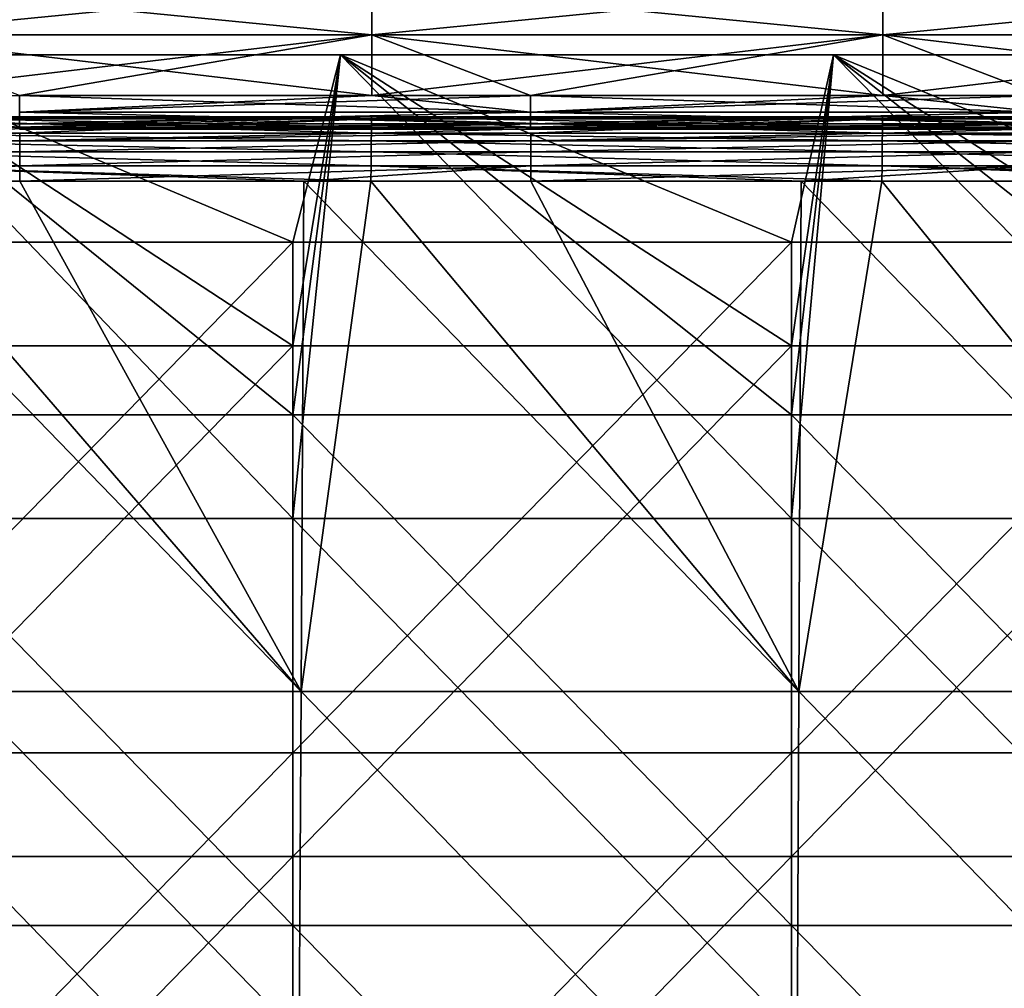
# Model space of a CAD drawing. Header units: millimetres. Extents: x -125 to 125, y -5 to 106.
# Tile 53 of 206: x -82 to -63, y 24 to 43. Entities that reach past the tile are written whole.
import ezdxf

# ---------------------------------------------------------------- set-up
doc = ezdxf.new("R2010")
doc.units = ezdxf.units.MM
doc.header["$LTSCALE"] = 65.185185
for name, color, linetype in [('107', 7, 'CONTINUOUS'), ('109', 7, 'CONTINUOUS'), ('110', 7, 'CONTINUOUS'), ('111', 7, 'CONTINUOUS'), ('112', 7, 'CONTINUOUS'), ('113', 7, 'CONTINUOUS'), ('114', 7, 'CONTINUOUS'), ('134', 7, 'CONTINUOUS'), ('135', 7, 'CONTINUOUS'), ('136', 7, 'CONTINUOUS'), ('244', 7, 'CONTINUOUS'), ('248', 7, 'CONTINUOUS'), ('250', 7, 'CONTINUOUS'), ('254', 7, 'CONTINUOUS'), ('275', 7, 'CONTINUOUS'), ('276', 7, 'CONTINUOUS')]:
    doc.layers.add(name, color=color, linetype=linetype)

msp = doc.modelspace()

# ---------------------------------------------------------------- linework, layer by layer
at = {"layer": '107', "linetype": 'CONTINUOUS'}
for points in [[(-85.259, 40.344, -49.271), (-85.257, 40.491, -49.011), (-75.41, 40.344, -49.271), (-85.259, 40.344, -49.271)], [(-85.257, 40.491, -49.011), (-75.408, 40.491, -49.011), (-75.41, 40.344, -49.271), (-85.257, 40.491, -49.011)], [(-75.41, 40.344, -49.271), (-75.408, 40.491, -49.011), (-65.56, 40.344, -49.271), (-75.41, 40.344, -49.271)], [(-75.408, 40.491, -49.011), (-65.558, 40.491, -49.011), (-65.56, 40.344, -49.271), (-75.408, 40.491, -49.011)], [(-65.56, 40.344, -49.271), (-65.558, 40.491, -49.011), (-55.71, 40.344, -49.271), (-65.56, 40.344, -49.271)], [(-65.558, 40.491, -49.011), (-55.708, 40.491, -49.011), (-55.71, 40.344, -49.271), (-65.558, 40.491, -49.011)], [(-85.261, 40.128, -49.476), (-85.259, 40.344, -49.271), (-75.412, 40.128, -49.476), (-85.261, 40.128, -49.476)], [(-75.412, 40.128, -49.476), (-85.259, 40.344, -49.271), (-75.41, 40.344, -49.271), (-75.412, 40.128, -49.476)], [(-75.412, 40.128, -49.476), (-75.41, 40.344, -49.271), (-65.562, 40.128, -49.476), (-75.412, 40.128, -49.476)], [(-65.562, 40.128, -49.476), (-75.41, 40.344, -49.271), (-65.56, 40.344, -49.271), (-65.562, 40.128, -49.476)], [(-65.562, 40.128, -49.476), (-65.56, 40.344, -49.271), (-55.712, 40.128, -49.476), (-65.562, 40.128, -49.476)], [(-55.712, 40.128, -49.476), (-65.56, 40.344, -49.271), (-55.71, 40.344, -49.271), (-55.712, 40.128, -49.476)], [(-85.263, 39.86, -49.608), (-85.261, 40.128, -49.476), (-75.414, 39.86, -49.608), (-85.263, 39.86, -49.608)], [(-75.414, 39.86, -49.608), (-85.261, 40.128, -49.476), (-75.412, 40.128, -49.476), (-75.414, 39.86, -49.608)], [(-75.414, 39.86, -49.608), (-75.412, 40.128, -49.476), (-65.564, 39.86, -49.608), (-75.414, 39.86, -49.608)], [(-65.564, 39.86, -49.608), (-75.412, 40.128, -49.476), (-65.562, 40.128, -49.476), (-65.564, 39.86, -49.608)], [(-65.564, 39.86, -49.608), (-65.562, 40.128, -49.476), (-55.714, 39.86, -49.608), (-65.564, 39.86, -49.608)], [(-55.714, 39.86, -49.608), (-65.562, 40.128, -49.476), (-55.712, 40.128, -49.476), (-55.714, 39.86, -49.608)], [(-85.265, 39.565, -49.655), (-85.263, 39.86, -49.608), (-76.711, 39.565, -49.655), (-85.265, 39.565, -49.655)], [(-75.416, 39.565, -49.655), (-85.263, 39.86, -49.608), (-75.414, 39.86, -49.608), (-75.416, 39.565, -49.655)], [(-76.711, 39.565, -49.655), (-85.263, 39.86, -49.608), (-75.416, 39.565, -49.655), (-76.711, 39.565, -49.655)], [(-75.416, 39.565, -49.655), (-75.414, 39.86, -49.608), (-67.122, 39.565, -49.655), (-75.416, 39.565, -49.655)], [(-65.566, 39.565, -49.655), (-75.414, 39.86, -49.608), (-65.564, 39.86, -49.608), (-65.566, 39.565, -49.655)], [(-67.122, 39.565, -49.655), (-75.414, 39.86, -49.608), (-65.566, 39.565, -49.655), (-67.122, 39.565, -49.655)], [(-65.566, 39.565, -49.655), (-65.564, 39.86, -49.608), (-57.533, 39.565, -49.655), (-65.566, 39.565, -49.655)], [(-55.716, 39.565, -49.655), (-65.564, 39.86, -49.608), (-55.714, 39.86, -49.608), (-55.716, 39.565, -49.655)], [(-57.533, 39.565, -49.655), (-65.564, 39.86, -49.608), (-55.716, 39.565, -49.655), (-57.533, 39.565, -49.655)]]:
    msp.add_3dface(points, dxfattribs=at)
at = {"layer": '109', "linetype": 'CONTINUOUS'}
for points in [[(-86.359, 29.726, -49.741), (-85.265, 39.565, -49.655), (-76.763, 29.726, -49.741), (-86.359, 29.726, -49.741)], [(-85.265, 39.565, -49.655), (-76.711, 39.565, -49.655), (-76.763, 29.726, -49.741), (-85.265, 39.565, -49.655)], [(-76.763, 29.726, -49.741), (-75.416, 39.565, -49.655), (-67.168, 29.726, -49.741), (-76.763, 29.726, -49.741)], [(-76.711, 39.565, -49.655), (-75.416, 39.565, -49.655), (-76.763, 29.726, -49.741), (-76.711, 39.565, -49.655)], [(-75.416, 39.565, -49.655), (-67.122, 39.565, -49.655), (-67.168, 29.726, -49.741), (-75.416, 39.565, -49.655)], [(-67.168, 29.726, -49.741), (-65.566, 39.565, -49.655), (-57.573, 29.726, -49.741), (-67.168, 29.726, -49.741)], [(-67.122, 39.565, -49.655), (-65.566, 39.565, -49.655), (-67.168, 29.726, -49.741), (-67.122, 39.565, -49.655)], [(-65.566, 39.565, -49.655), (-57.533, 39.565, -49.655), (-57.573, 29.726, -49.741), (-65.566, 39.565, -49.655)], [(-86.359, 29.726, -49.741), (-76.816, 19.876, -49.827), (-86.418, 19.876, -49.827), (-86.359, 29.726, -49.741)], [(-86.359, 29.726, -49.741), (-76.763, 29.726, -49.741), (-76.816, 19.876, -49.827), (-86.359, 29.726, -49.741)], [(-76.763, 29.726, -49.741), (-67.214, 19.876, -49.827), (-76.816, 19.876, -49.827), (-76.763, 29.726, -49.741)], [(-76.763, 29.726, -49.741), (-67.168, 29.726, -49.741), (-67.214, 19.876, -49.827), (-76.763, 29.726, -49.741)], [(-67.168, 29.726, -49.741), (-57.612, 19.876, -49.827), (-67.214, 19.876, -49.827), (-67.168, 29.726, -49.741)], [(-67.168, 29.726, -49.741), (-57.573, 29.726, -49.741), (-57.612, 19.876, -49.827), (-67.168, 29.726, -49.741)]]:
    msp.add_3dface(points, dxfattribs=at)
at = {"layer": '110', "linetype": 'CONTINUOUS'}
for points in [[(-86.359, 29.726, 49.741), (-76.763, 29.726, 49.741), (-86.299, 39.565, 49.655), (-86.359, 29.726, 49.741)], [(-86.299, 39.565, 49.655), (-76.763, 29.726, 49.741), (-82.181, 39.565, 49.655), (-86.299, 39.565, 49.655)], [(-82.181, 39.565, 49.655), (-76.763, 29.726, 49.741), (-76.711, 39.565, 49.655), (-82.181, 39.565, 49.655)], [(-76.763, 29.726, 49.741), (-67.168, 29.726, 49.741), (-76.711, 39.565, 49.655), (-76.763, 29.726, 49.741)], [(-76.711, 39.565, 49.655), (-67.168, 29.726, 49.741), (-72.331, 39.565, 49.655), (-76.711, 39.565, 49.655)], [(-72.331, 39.565, 49.655), (-67.168, 29.726, 49.741), (-67.122, 39.565, 49.655), (-72.331, 39.565, 49.655)], [(-67.168, 29.726, 49.741), (-57.573, 29.726, 49.741), (-67.122, 39.565, 49.655), (-67.168, 29.726, 49.741)], [(-67.122, 39.565, 49.655), (-57.573, 29.726, 49.741), (-62.481, 39.565, 49.655), (-67.122, 39.565, 49.655)], [(-86.359, 29.726, 49.741), (-86.418, 19.876, 49.827), (-76.816, 19.876, 49.827), (-86.359, 29.726, 49.741)], [(-76.763, 29.726, 49.741), (-86.359, 29.726, 49.741), (-76.816, 19.876, 49.827), (-76.763, 29.726, 49.741)], [(-76.763, 29.726, 49.741), (-76.816, 19.876, 49.827), (-67.214, 19.876, 49.827), (-76.763, 29.726, 49.741)], [(-67.168, 29.726, 49.741), (-76.763, 29.726, 49.741), (-67.214, 19.876, 49.827), (-67.168, 29.726, 49.741)], [(-67.168, 29.726, 49.741), (-67.214, 19.876, 49.827), (-57.612, 19.876, 49.827), (-67.168, 29.726, 49.741)], [(-57.573, 29.726, 49.741), (-67.168, 29.726, 49.741), (-57.612, 19.876, 49.827), (-57.573, 29.726, 49.741)]]:
    msp.add_3dface(points, dxfattribs=at)
at = {"layer": '111', "linetype": 'CONTINUOUS'}
for points in [[(-82.181, 40.344, 49.271), (-82.181, 40.491, 49.011), (-92.031, 40.344, 49.271), (-82.181, 40.344, 49.271)], [(-82.181, 40.491, 49.011), (-85.257, 40.491, 49.011), (-92.031, 40.344, 49.271), (-82.181, 40.491, 49.011)], [(-72.331, 40.344, 49.271), (-72.331, 40.491, 49.011), (-82.181, 40.344, 49.271), (-72.331, 40.344, 49.271)], [(-72.331, 40.491, 49.011), (-75.408, 40.491, 49.011), (-82.181, 40.344, 49.271), (-72.331, 40.491, 49.011)], [(-82.181, 40.344, 49.271), (-75.408, 40.491, 49.011), (-82.181, 40.491, 49.011), (-82.181, 40.344, 49.271)], [(-62.481, 40.344, 49.271), (-62.481, 40.491, 49.011), (-72.331, 40.344, 49.271), (-62.481, 40.344, 49.271)], [(-62.481, 40.491, 49.011), (-65.558, 40.491, 49.011), (-72.331, 40.344, 49.271), (-62.481, 40.491, 49.011)], [(-72.331, 40.344, 49.271), (-65.558, 40.491, 49.011), (-72.331, 40.491, 49.011), (-72.331, 40.344, 49.271)], [(-92.031, 40.128, 49.476), (-82.181, 40.344, 49.271), (-92.031, 40.344, 49.271), (-92.031, 40.128, 49.476)], [(-82.181, 40.128, 49.476), (-82.181, 40.344, 49.271), (-92.031, 40.128, 49.476), (-82.181, 40.128, 49.476)], [(-72.331, 40.128, 49.476), (-72.331, 40.344, 49.271), (-82.181, 40.128, 49.476), (-72.331, 40.128, 49.476)], [(-82.181, 40.128, 49.476), (-72.331, 40.344, 49.271), (-82.181, 40.344, 49.271), (-82.181, 40.128, 49.476)], [(-72.331, 40.128, 49.476), (-62.481, 40.344, 49.271), (-72.331, 40.344, 49.271), (-72.331, 40.128, 49.476)], [(-62.481, 40.128, 49.476), (-62.481, 40.344, 49.271), (-72.331, 40.128, 49.476), (-62.481, 40.128, 49.476)], [(-92.031, 39.86, 49.608), (-82.181, 40.128, 49.476), (-92.031, 40.128, 49.476), (-92.031, 39.86, 49.608)], [(-82.181, 39.86, 49.608), (-82.181, 40.128, 49.476), (-92.031, 39.86, 49.608), (-82.181, 39.86, 49.608)], [(-72.331, 39.86, 49.608), (-72.331, 40.128, 49.476), (-82.181, 39.86, 49.608), (-72.331, 39.86, 49.608)], [(-82.181, 39.86, 49.608), (-72.331, 40.128, 49.476), (-82.181, 40.128, 49.476), (-82.181, 39.86, 49.608)], [(-72.331, 39.86, 49.608), (-62.481, 40.128, 49.476), (-72.331, 40.128, 49.476), (-72.331, 39.86, 49.608)], [(-62.481, 39.86, 49.608), (-62.481, 40.128, 49.476), (-72.331, 39.86, 49.608), (-62.481, 39.86, 49.608)], [(-92.031, 39.565, 49.655), (-86.299, 39.565, 49.655), (-82.181, 39.86, 49.608), (-92.031, 39.565, 49.655)], [(-92.031, 39.565, 49.655), (-82.181, 39.86, 49.608), (-92.031, 39.86, 49.608), (-92.031, 39.565, 49.655)], [(-86.299, 39.565, 49.655), (-82.181, 39.565, 49.655), (-82.181, 39.86, 49.608), (-86.299, 39.565, 49.655)], [(-82.181, 39.565, 49.655), (-76.711, 39.565, 49.655), (-72.331, 39.86, 49.608), (-82.181, 39.565, 49.655)], [(-82.181, 39.565, 49.655), (-72.331, 39.86, 49.608), (-82.181, 39.86, 49.608), (-82.181, 39.565, 49.655)], [(-76.711, 39.565, 49.655), (-72.331, 39.565, 49.655), (-72.331, 39.86, 49.608), (-76.711, 39.565, 49.655)], [(-72.331, 39.565, 49.655), (-67.122, 39.565, 49.655), (-62.481, 39.86, 49.608), (-72.331, 39.565, 49.655)], [(-72.331, 39.565, 49.655), (-62.481, 39.86, 49.608), (-72.331, 39.86, 49.608), (-72.331, 39.565, 49.655)], [(-67.122, 39.565, 49.655), (-62.481, 39.565, 49.655), (-62.481, 39.86, 49.608), (-67.122, 39.565, 49.655)]]:
    msp.add_3dface(points, dxfattribs=at)
at = {"layer": '112', "linetype": 'CONTINUOUS'}
for points in [[(-85.257, 40.805, 46.867), (-75.408, 40.608, 45.796), (-82.19, 40.608, 45.796), (-85.257, 40.805, 46.867)], [(-85.257, 40.766, 47.956), (-75.408, 40.805, 46.867), (-85.257, 40.805, 46.867), (-85.257, 40.766, 47.956)], [(-75.408, 40.805, 46.867), (-75.408, 40.608, 45.796), (-85.257, 40.805, 46.867), (-75.408, 40.805, 46.867)], [(-75.408, 40.766, 47.956), (-75.408, 40.805, 46.867), (-85.257, 40.766, 47.956), (-75.408, 40.766, 47.956)], [(-75.408, 40.608, 45.796), (-75.408, 40.805, 46.867), (-72.34, 40.608, 45.796), (-75.408, 40.608, 45.796)], [(-75.408, 40.805, 46.867), (-65.558, 40.608, 45.796), (-72.34, 40.608, 45.796), (-75.408, 40.805, 46.867)], [(-75.408, 40.766, 47.956), (-65.558, 40.805, 46.867), (-75.408, 40.805, 46.867), (-75.408, 40.766, 47.956)], [(-65.558, 40.805, 46.867), (-65.558, 40.608, 45.796), (-75.408, 40.805, 46.867), (-65.558, 40.805, 46.867)], [(-65.558, 40.766, 47.956), (-65.558, 40.805, 46.867), (-75.408, 40.766, 47.956), (-65.558, 40.766, 47.956)], [(-65.558, 40.805, 46.867), (-55.708, 40.608, 45.796), (-62.49, 40.608, 45.796), (-65.558, 40.805, 46.867)], [(-65.558, 40.766, 47.956), (-55.708, 40.805, 46.867), (-65.558, 40.805, 46.867), (-65.558, 40.766, 47.956)], [(-55.708, 40.805, 46.867), (-55.708, 40.608, 45.796), (-65.558, 40.805, 46.867), (-55.708, 40.805, 46.867)], [(-55.708, 40.766, 47.956), (-55.708, 40.805, 46.867), (-65.558, 40.766, 47.956), (-55.708, 40.766, 47.956)], [(-65.558, 40.608, 45.796), (-65.558, 40.805, 46.867), (-62.49, 40.608, 45.796), (-65.558, 40.608, 45.796)], [(-85.257, 40.491, 49.011), (-75.408, 40.766, 47.956), (-85.257, 40.766, 47.956), (-85.257, 40.491, 49.011)], [(-85.257, 40.491, 49.011), (-82.181, 40.491, 49.011), (-75.408, 40.766, 47.956), (-85.257, 40.491, 49.011)], [(-82.181, 40.491, 49.011), (-75.408, 40.491, 49.011), (-75.408, 40.766, 47.956), (-82.181, 40.491, 49.011)], [(-75.408, 40.491, 49.011), (-72.331, 40.491, 49.011), (-65.558, 40.766, 47.956), (-75.408, 40.491, 49.011)], [(-75.408, 40.491, 49.011), (-65.558, 40.766, 47.956), (-75.408, 40.766, 47.956), (-75.408, 40.491, 49.011)], [(-72.331, 40.491, 49.011), (-65.558, 40.491, 49.011), (-65.558, 40.766, 47.956), (-72.331, 40.491, 49.011)], [(-65.558, 40.491, 49.011), (-62.481, 40.491, 49.011), (-55.708, 40.766, 47.956), (-65.558, 40.491, 49.011)], [(-65.558, 40.491, 49.011), (-55.708, 40.766, 47.956), (-65.558, 40.766, 47.956), (-65.558, 40.491, 49.011)]]:
    msp.add_3dface(points, dxfattribs=at)
at = {"layer": '113', "linetype": 'CONTINUOUS'}
for points in [[(-82.19, 40.898, 44.764), (-75.401, 41.219, 44.571), (-82.19, 41.219, 44.571), (-82.19, 40.898, 44.764)], [(-72.34, 41.219, 44.571), (-75.401, 41.219, 44.571), (-82.19, 40.898, 44.764), (-72.34, 41.219, 44.571)], [(-72.34, 40.898, 44.764), (-72.34, 41.219, 44.571), (-82.19, 40.898, 44.764), (-72.34, 40.898, 44.764)], [(-62.49, 41.219, 44.571), (-65.551, 41.219, 44.571), (-72.34, 40.898, 44.764), (-62.49, 41.219, 44.571)], [(-62.49, 40.898, 44.764), (-62.49, 41.219, 44.571), (-72.34, 40.898, 44.764), (-62.49, 40.898, 44.764)], [(-72.34, 40.898, 44.764), (-65.551, 41.219, 44.571), (-72.34, 41.219, 44.571), (-72.34, 40.898, 44.764)], [(-82.19, 40.671, 45.062), (-72.34, 40.898, 44.764), (-82.19, 40.898, 44.764), (-82.19, 40.671, 45.062)], [(-72.34, 40.671, 45.062), (-72.34, 40.898, 44.764), (-82.19, 40.671, 45.062), (-72.34, 40.671, 45.062)], [(-72.34, 40.671, 45.062), (-62.49, 40.898, 44.764), (-72.34, 40.898, 44.764), (-72.34, 40.671, 45.062)], [(-62.49, 40.671, 45.062), (-62.49, 40.898, 44.764), (-72.34, 40.671, 45.062), (-62.49, 40.671, 45.062)], [(-82.19, 40.57, 45.423), (-72.34, 40.671, 45.062), (-82.19, 40.671, 45.062), (-82.19, 40.57, 45.423)], [(-72.34, 40.57, 45.423), (-72.34, 40.671, 45.062), (-82.19, 40.57, 45.423), (-72.34, 40.57, 45.423)], [(-72.34, 40.57, 45.423), (-62.49, 40.671, 45.062), (-72.34, 40.671, 45.062), (-72.34, 40.57, 45.423)], [(-62.49, 40.57, 45.423), (-62.49, 40.671, 45.062), (-72.34, 40.57, 45.423), (-62.49, 40.57, 45.423)], [(-82.19, 40.608, 45.796), (-75.408, 40.608, 45.796), (-72.34, 40.57, 45.423), (-82.19, 40.608, 45.796)], [(-82.19, 40.608, 45.796), (-72.34, 40.57, 45.423), (-82.19, 40.57, 45.423), (-82.19, 40.608, 45.796)], [(-75.408, 40.608, 45.796), (-72.34, 40.608, 45.796), (-72.34, 40.57, 45.423), (-75.408, 40.608, 45.796)], [(-72.34, 40.608, 45.796), (-65.558, 40.608, 45.796), (-62.49, 40.57, 45.423), (-72.34, 40.608, 45.796)], [(-72.34, 40.608, 45.796), (-62.49, 40.57, 45.423), (-72.34, 40.57, 45.423), (-72.34, 40.608, 45.796)], [(-65.558, 40.608, 45.796), (-62.49, 40.608, 45.796), (-62.49, 40.57, 45.423), (-65.558, 40.608, 45.796)]]:
    msp.add_3dface(points, dxfattribs=at)
at = {"layer": '114', "linetype": 'CONTINUOUS'}
for points in [[(-75.401, 42.388, 43.952), (-75.401, 43.354, 43.048), (-85.251, 42.388, 43.952), (-75.401, 42.388, 43.952)], [(-85.251, 42.388, 43.952), (-75.401, 43.354, 43.048), (-85.251, 43.354, 43.048), (-85.251, 42.388, 43.952)], [(-75.401, 42.388, 43.952), (-65.551, 43.354, 43.048), (-75.401, 43.354, 43.048), (-75.401, 42.388, 43.952)], [(-65.551, 42.388, 43.952), (-65.551, 43.354, 43.048), (-75.401, 42.388, 43.952), (-65.551, 42.388, 43.952)], [(-55.702, 42.388, 43.952), (-55.702, 43.354, 43.048), (-65.551, 42.388, 43.952), (-55.702, 42.388, 43.952)], [(-65.551, 42.388, 43.952), (-55.702, 43.354, 43.048), (-65.551, 43.354, 43.048), (-65.551, 42.388, 43.952)], [(-85.251, 41.219, 44.571), (-82.19, 41.219, 44.571), (-75.401, 42.388, 43.952), (-85.251, 41.219, 44.571)], [(-85.251, 41.219, 44.571), (-75.401, 42.388, 43.952), (-85.251, 42.388, 43.952), (-85.251, 41.219, 44.571)], [(-82.19, 41.219, 44.571), (-75.401, 41.219, 44.571), (-75.401, 42.388, 43.952), (-82.19, 41.219, 44.571)], [(-75.401, 41.219, 44.571), (-72.34, 41.219, 44.571), (-65.551, 42.388, 43.952), (-75.401, 41.219, 44.571)], [(-75.401, 41.219, 44.571), (-65.551, 42.388, 43.952), (-75.401, 42.388, 43.952), (-75.401, 41.219, 44.571)], [(-72.34, 41.219, 44.571), (-65.551, 41.219, 44.571), (-65.551, 42.388, 43.952), (-72.34, 41.219, 44.571)], [(-65.551, 41.219, 44.571), (-62.49, 41.219, 44.571), (-55.702, 42.388, 43.952), (-65.551, 41.219, 44.571)], [(-65.551, 41.219, 44.571), (-55.702, 42.388, 43.952), (-65.551, 42.388, 43.952), (-65.551, 41.219, 44.571)]]:
    msp.add_3dface(points, dxfattribs=at)
at = {"layer": '134', "linetype": 'CONTINUOUS'}
for points in [[(-85.251, 43.354, -43.048), (-75.401, 42.388, -43.952), (-85.251, 42.388, -43.952), (-85.251, 43.354, -43.048)], [(-75.401, 43.354, -43.048), (-75.401, 42.388, -43.952), (-85.251, 43.354, -43.048), (-75.401, 43.354, -43.048)], [(-75.401, 43.354, -43.048), (-65.551, 42.388, -43.952), (-75.401, 42.388, -43.952), (-75.401, 43.354, -43.048)], [(-65.551, 43.354, -43.048), (-65.551, 42.388, -43.952), (-75.401, 43.354, -43.048), (-65.551, 43.354, -43.048)], [(-65.551, 43.354, -43.048), (-55.702, 42.388, -43.952), (-65.551, 42.388, -43.952), (-65.551, 43.354, -43.048)], [(-55.702, 43.354, -43.048), (-55.702, 42.388, -43.952), (-65.551, 43.354, -43.048), (-55.702, 43.354, -43.048)], [(-75.401, 41.219, -44.571), (-82.19, 41.219, -44.571), (-85.251, 42.388, -43.952), (-75.401, 41.219, -44.571)], [(-75.401, 42.388, -43.952), (-75.401, 41.219, -44.571), (-85.251, 42.388, -43.952), (-75.401, 42.388, -43.952)], [(-65.551, 41.219, -44.571), (-72.34, 41.219, -44.571), (-75.401, 42.388, -43.952), (-65.551, 41.219, -44.571)], [(-65.551, 42.388, -43.952), (-65.551, 41.219, -44.571), (-75.401, 42.388, -43.952), (-65.551, 42.388, -43.952)], [(-75.401, 42.388, -43.952), (-72.34, 41.219, -44.571), (-75.401, 41.219, -44.571), (-75.401, 42.388, -43.952)], [(-65.551, 42.388, -43.952), (-62.49, 41.219, -44.571), (-65.551, 41.219, -44.571), (-65.551, 42.388, -43.952)], [(-55.702, 41.219, -44.571), (-62.49, 41.219, -44.571), (-65.551, 42.388, -43.952), (-55.702, 41.219, -44.571)], [(-55.702, 42.388, -43.952), (-55.702, 41.219, -44.571), (-65.551, 42.388, -43.952), (-55.702, 42.388, -43.952)]]:
    msp.add_3dface(points, dxfattribs=at)
at = {"layer": '135', "linetype": 'CONTINUOUS'}
for points in [[(-82.19, 41.219, -44.571), (-75.401, 41.219, -44.571), (-72.34, 40.898, -44.764), (-82.19, 41.219, -44.571)], [(-82.19, 41.219, -44.571), (-72.34, 40.898, -44.764), (-82.19, 40.898, -44.764), (-82.19, 41.219, -44.571)], [(-75.401, 41.219, -44.571), (-72.34, 41.219, -44.571), (-72.34, 40.898, -44.764), (-75.401, 41.219, -44.571)], [(-72.34, 41.219, -44.571), (-62.49, 40.898, -44.764), (-72.34, 40.898, -44.764), (-72.34, 41.219, -44.571)], [(-72.34, 41.219, -44.571), (-65.551, 41.219, -44.571), (-62.49, 40.898, -44.764), (-72.34, 41.219, -44.571)], [(-65.551, 41.219, -44.571), (-62.49, 41.219, -44.571), (-62.49, 40.898, -44.764), (-65.551, 41.219, -44.571)], [(-72.34, 40.898, -44.764), (-72.34, 40.671, -45.062), (-82.19, 40.898, -44.764), (-72.34, 40.898, -44.764)], [(-82.19, 40.898, -44.764), (-72.34, 40.671, -45.062), (-82.19, 40.671, -45.062), (-82.19, 40.898, -44.764)], [(-72.34, 40.898, -44.764), (-62.49, 40.671, -45.062), (-72.34, 40.671, -45.062), (-72.34, 40.898, -44.764)], [(-62.49, 40.898, -44.764), (-62.49, 40.671, -45.062), (-72.34, 40.898, -44.764), (-62.49, 40.898, -44.764)], [(-82.19, 40.671, -45.062), (-72.34, 40.57, -45.423), (-82.19, 40.57, -45.423), (-82.19, 40.671, -45.062)], [(-72.34, 40.671, -45.062), (-72.34, 40.57, -45.423), (-82.19, 40.671, -45.062), (-72.34, 40.671, -45.062)], [(-72.34, 40.671, -45.062), (-62.49, 40.57, -45.423), (-72.34, 40.57, -45.423), (-72.34, 40.671, -45.062)], [(-62.49, 40.671, -45.062), (-62.49, 40.57, -45.423), (-72.34, 40.671, -45.062), (-62.49, 40.671, -45.062)], [(-72.34, 40.57, -45.423), (-72.34, 40.608, -45.796), (-82.19, 40.57, -45.423), (-72.34, 40.57, -45.423)], [(-72.34, 40.608, -45.796), (-75.408, 40.608, -45.796), (-82.19, 40.57, -45.423), (-72.34, 40.608, -45.796)], [(-82.19, 40.57, -45.423), (-75.408, 40.608, -45.796), (-82.19, 40.608, -45.796), (-82.19, 40.57, -45.423)], [(-62.49, 40.57, -45.423), (-62.49, 40.608, -45.796), (-72.34, 40.57, -45.423), (-62.49, 40.57, -45.423)], [(-62.49, 40.608, -45.796), (-65.558, 40.608, -45.796), (-72.34, 40.57, -45.423), (-62.49, 40.608, -45.796)], [(-72.34, 40.57, -45.423), (-65.558, 40.608, -45.796), (-72.34, 40.608, -45.796), (-72.34, 40.57, -45.423)]]:
    msp.add_3dface(points, dxfattribs=at)
at = {"layer": '136', "linetype": 'CONTINUOUS'}
for points in [[(-85.257, 40.608, -45.796), (-82.19, 40.608, -45.796), (-75.408, 40.805, -46.867), (-85.257, 40.608, -45.796)], [(-85.257, 40.805, -46.867), (-85.257, 40.608, -45.796), (-75.408, 40.805, -46.867), (-85.257, 40.805, -46.867)], [(-75.408, 40.766, -47.956), (-85.257, 40.805, -46.867), (-75.408, 40.805, -46.867), (-75.408, 40.766, -47.956)], [(-85.257, 40.766, -47.956), (-85.257, 40.805, -46.867), (-75.408, 40.766, -47.956), (-85.257, 40.766, -47.956)], [(-82.19, 40.608, -45.796), (-75.408, 40.608, -45.796), (-75.408, 40.805, -46.867), (-82.19, 40.608, -45.796)], [(-75.408, 40.805, -46.867), (-75.408, 40.608, -45.796), (-65.558, 40.805, -46.867), (-75.408, 40.805, -46.867)], [(-65.558, 40.766, -47.956), (-75.408, 40.805, -46.867), (-65.558, 40.805, -46.867), (-65.558, 40.766, -47.956)], [(-75.408, 40.766, -47.956), (-75.408, 40.805, -46.867), (-65.558, 40.766, -47.956), (-75.408, 40.766, -47.956)], [(-75.408, 40.608, -45.796), (-72.34, 40.608, -45.796), (-65.558, 40.805, -46.867), (-75.408, 40.608, -45.796)], [(-72.34, 40.608, -45.796), (-65.558, 40.608, -45.796), (-65.558, 40.805, -46.867), (-72.34, 40.608, -45.796)], [(-55.708, 40.766, -47.956), (-65.558, 40.805, -46.867), (-55.708, 40.805, -46.867), (-55.708, 40.766, -47.956)], [(-65.558, 40.766, -47.956), (-65.558, 40.805, -46.867), (-55.708, 40.766, -47.956), (-65.558, 40.766, -47.956)], [(-65.558, 40.608, -45.796), (-62.49, 40.608, -45.796), (-55.708, 40.805, -46.867), (-65.558, 40.608, -45.796)], [(-65.558, 40.805, -46.867), (-65.558, 40.608, -45.796), (-55.708, 40.805, -46.867), (-65.558, 40.805, -46.867)], [(-75.408, 40.491, -49.011), (-85.257, 40.491, -49.011), (-85.257, 40.766, -47.956), (-75.408, 40.491, -49.011)], [(-75.408, 40.491, -49.011), (-85.257, 40.766, -47.956), (-75.408, 40.766, -47.956), (-75.408, 40.491, -49.011)], [(-65.558, 40.491, -49.011), (-75.408, 40.491, -49.011), (-75.408, 40.766, -47.956), (-65.558, 40.491, -49.011)], [(-65.558, 40.491, -49.011), (-75.408, 40.766, -47.956), (-65.558, 40.766, -47.956), (-65.558, 40.491, -49.011)], [(-55.708, 40.491, -49.011), (-65.558, 40.491, -49.011), (-65.558, 40.766, -47.956), (-55.708, 40.491, -49.011)], [(-55.708, 40.491, -49.011), (-65.558, 40.766, -47.956), (-55.708, 40.766, -47.956), (-55.708, 40.491, -49.011)]]:
    msp.add_3dface(points, dxfattribs=at)
at = {"layer": '244', "linetype": 'CONTINUOUS'}
for points in [[(-76.923, 36.389, -55.5), (-86.538, 36.389, -55.5), (-85.5, 42, -55.5), (-76.923, 36.389, -55.5)], [(-76, 42, -55.5), (-76.923, 36.389, -55.5), (-85.5, 42, -55.5), (-76, 42, -55.5)], [(-67.308, 36.389, -55.5), (-76.923, 36.389, -55.5), (-76, 42, -55.5), (-67.308, 36.389, -55.5)], [(-66.5, 42, -55.5), (-67.308, 36.389, -55.5), (-76, 42, -55.5), (-66.5, 42, -55.5)], [(-57.692, 36.389, -55.5), (-67.308, 36.389, -55.5), (-66.5, 42, -55.5), (-57.692, 36.389, -55.5)], [(-57, 42, -55.5), (-57.692, 36.389, -55.5), (-66.5, 42, -55.5), (-57, 42, -55.5)], [(-86.538, 26.54, -55.5), (-76.923, 36.389, -55.5), (-76.923, 26.54, -55.5), (-86.538, 26.54, -55.5)], [(-86.538, 36.389, -55.5), (-76.923, 36.389, -55.5), (-86.538, 26.54, -55.5), (-86.538, 36.389, -55.5)], [(-76.923, 26.54, -55.5), (-67.308, 36.389, -55.5), (-67.308, 26.54, -55.5), (-76.923, 26.54, -55.5)], [(-76.923, 36.389, -55.5), (-67.308, 36.389, -55.5), (-76.923, 26.54, -55.5), (-76.923, 36.389, -55.5)], [(-67.308, 36.389, -55.5), (-57.692, 36.389, -55.5), (-67.308, 26.54, -55.5), (-67.308, 36.389, -55.5)], [(-67.308, 26.54, -55.5), (-57.692, 36.389, -55.5), (-57.692, 26.54, -55.5), (-67.308, 26.54, -55.5)], [(-86.538, 16.69, -55.5), (-76.923, 26.54, -55.5), (-76.923, 16.69, -55.5), (-86.538, 16.69, -55.5)], [(-86.538, 26.54, -55.5), (-76.923, 26.54, -55.5), (-86.538, 16.69, -55.5), (-86.538, 26.54, -55.5)], [(-76.923, 26.54, -55.5), (-67.308, 26.54, -55.5), (-76.923, 16.69, -55.5), (-76.923, 26.54, -55.5)], [(-76.923, 16.69, -55.5), (-67.308, 26.54, -55.5), (-67.308, 16.69, -55.5), (-76.923, 16.69, -55.5)], [(-67.308, 26.54, -55.5), (-57.692, 26.54, -55.5), (-67.308, 16.69, -55.5), (-67.308, 26.54, -55.5)], [(-67.308, 16.69, -55.5), (-57.692, 26.54, -55.5), (-57.692, 16.69, -55.5), (-67.308, 16.69, -55.5)]]:
    msp.add_3dface(points, dxfattribs=at)
at = {"layer": '248', "linetype": 'CONTINUOUS'}
for points in [[(-86.538, 35.061, 55.5), (-76.923, 35.061, 55.5), (-85.5, 42, 55.5), (-86.538, 35.061, 55.5)], [(-85.5, 42, 55.5), (-76.923, 35.061, 55.5), (-76, 42, 55.5), (-85.5, 42, 55.5)], [(-76.923, 35.061, 55.5), (-67.308, 35.061, 55.5), (-76, 42, 55.5), (-76.923, 35.061, 55.5)], [(-76, 42, 55.5), (-67.308, 35.061, 55.5), (-66.5, 42, 55.5), (-76, 42, 55.5)], [(-67.308, 35.061, 55.5), (-57.692, 35.061, 55.5), (-66.5, 42, 55.5), (-67.308, 35.061, 55.5)], [(-66.5, 42, 55.5), (-57.692, 35.061, 55.5), (-57, 42, 55.5), (-66.5, 42, 55.5)], [(-86.538, 35.061, 55.5), (-76.923, 25.212, 55.5), (-76.923, 35.061, 55.5), (-86.538, 35.061, 55.5)], [(-86.538, 25.212, 55.5), (-76.923, 25.212, 55.5), (-86.538, 35.061, 55.5), (-86.538, 25.212, 55.5)], [(-76.923, 35.061, 55.5), (-67.308, 25.212, 55.5), (-67.308, 35.061, 55.5), (-76.923, 35.061, 55.5)], [(-76.923, 25.212, 55.5), (-67.308, 25.212, 55.5), (-76.923, 35.061, 55.5), (-76.923, 25.212, 55.5)], [(-67.308, 35.061, 55.5), (-57.692, 25.212, 55.5), (-57.692, 35.061, 55.5), (-67.308, 35.061, 55.5)], [(-67.308, 25.212, 55.5), (-57.692, 25.212, 55.5), (-67.308, 35.061, 55.5), (-67.308, 25.212, 55.5)], [(-86.538, 15.362, 55.5), (-76.923, 15.362, 55.5), (-86.538, 25.212, 55.5), (-86.538, 15.362, 55.5)], [(-86.538, 25.212, 55.5), (-76.923, 15.362, 55.5), (-76.923, 25.212, 55.5), (-86.538, 25.212, 55.5)], [(-76.923, 25.212, 55.5), (-67.308, 15.362, 55.5), (-67.308, 25.212, 55.5), (-76.923, 25.212, 55.5)], [(-76.923, 15.362, 55.5), (-67.308, 15.362, 55.5), (-76.923, 25.212, 55.5), (-76.923, 15.362, 55.5)], [(-67.308, 15.362, 55.5), (-57.692, 15.362, 55.5), (-67.308, 25.212, 55.5), (-67.308, 15.362, 55.5)], [(-67.308, 25.212, 55.5), (-57.692, 15.362, 55.5), (-57.692, 25.212, 55.5), (-67.308, 25.212, 55.5)]]:
    msp.add_3dface(points, dxfattribs=at)
at = {"layer": '250', "linetype": 'CONTINUOUS'}
for points in [[(-86.538, 33.061, -52.5), (-76.923, 33.061, -52.5), (-85.5, 42, -52.5), (-86.538, 33.061, -52.5)], [(-85.5, 42, -52.5), (-76.923, 33.061, -52.5), (-76, 42, -52.5), (-85.5, 42, -52.5)], [(-76.923, 33.061, -52.5), (-67.308, 33.061, -52.5), (-76, 42, -52.5), (-76.923, 33.061, -52.5)], [(-76, 42, -52.5), (-67.308, 33.061, -52.5), (-66.5, 42, -52.5), (-76, 42, -52.5)], [(-67.308, 33.061, -52.5), (-57.692, 33.061, -52.5), (-66.5, 42, -52.5), (-67.308, 33.061, -52.5)], [(-66.5, 42, -52.5), (-57.692, 33.061, -52.5), (-57, 42, -52.5), (-66.5, 42, -52.5)], [(-86.538, 23.212, -52.5), (-76.923, 23.212, -52.5), (-86.538, 33.061, -52.5), (-86.538, 23.212, -52.5)], [(-86.538, 33.061, -52.5), (-76.923, 23.212, -52.5), (-76.923, 33.061, -52.5), (-86.538, 33.061, -52.5)], [(-76.923, 33.061, -52.5), (-67.308, 23.212, -52.5), (-67.308, 33.061, -52.5), (-76.923, 33.061, -52.5)], [(-76.923, 23.212, -52.5), (-67.308, 23.212, -52.5), (-76.923, 33.061, -52.5), (-76.923, 23.212, -52.5)], [(-67.308, 23.212, -52.5), (-57.692, 23.212, -52.5), (-67.308, 33.061, -52.5), (-67.308, 23.212, -52.5)], [(-67.308, 33.061, -52.5), (-57.692, 23.212, -52.5), (-57.692, 33.061, -52.5), (-67.308, 33.061, -52.5)]]:
    msp.add_3dface(points, dxfattribs=at)
at = {"layer": '254', "linetype": 'CONTINUOUS'}
for points in [[(-76.923, 38.389, 52.5), (-86.538, 38.389, 52.5), (-85.5, 42, 52.5), (-76.923, 38.389, 52.5)], [(-76, 42, 52.5), (-76.923, 38.389, 52.5), (-85.5, 42, 52.5), (-76, 42, 52.5)], [(-67.308, 38.389, 52.5), (-76.923, 38.389, 52.5), (-76, 42, 52.5), (-67.308, 38.389, 52.5)], [(-66.5, 42, 52.5), (-67.308, 38.389, 52.5), (-76, 42, 52.5), (-66.5, 42, 52.5)], [(-57.692, 38.389, 52.5), (-67.308, 38.389, 52.5), (-66.5, 42, 52.5), (-57.692, 38.389, 52.5)], [(-57, 42, 52.5), (-57.692, 38.389, 52.5), (-66.5, 42, 52.5), (-57, 42, 52.5)], [(-86.538, 38.389, 52.5), (-76.923, 38.389, 52.5), (-86.538, 28.54, 52.5), (-86.538, 38.389, 52.5)], [(-86.538, 28.54, 52.5), (-76.923, 38.389, 52.5), (-76.923, 28.54, 52.5), (-86.538, 28.54, 52.5)], [(-76.923, 28.54, 52.5), (-67.308, 38.389, 52.5), (-67.308, 28.54, 52.5), (-76.923, 28.54, 52.5)], [(-76.923, 38.389, 52.5), (-67.308, 38.389, 52.5), (-76.923, 28.54, 52.5), (-76.923, 38.389, 52.5)], [(-67.308, 28.54, 52.5), (-57.692, 38.389, 52.5), (-57.692, 28.54, 52.5), (-67.308, 28.54, 52.5)], [(-67.308, 38.389, 52.5), (-57.692, 38.389, 52.5), (-67.308, 28.54, 52.5), (-67.308, 38.389, 52.5)], [(-86.538, 18.69, 52.5), (-76.923, 28.54, 52.5), (-76.923, 18.69, 52.5), (-86.538, 18.69, 52.5)], [(-86.538, 28.54, 52.5), (-76.923, 28.54, 52.5), (-86.538, 18.69, 52.5), (-86.538, 28.54, 52.5)], [(-76.923, 28.54, 52.5), (-67.308, 28.54, 52.5), (-76.923, 18.69, 52.5), (-76.923, 28.54, 52.5)], [(-76.923, 18.69, 52.5), (-67.308, 28.54, 52.5), (-67.308, 18.69, 52.5), (-76.923, 18.69, 52.5)], [(-67.308, 28.54, 52.5), (-57.692, 28.54, 52.5), (-67.308, 18.69, 52.5), (-67.308, 28.54, 52.5)], [(-67.308, 18.69, 52.5), (-57.692, 28.54, 52.5), (-57.692, 18.69, 52.5), (-67.308, 18.69, 52.5)]]:
    msp.add_3dface(points, dxfattribs=at)
at = {"layer": '275', "linetype": 'CONTINUOUS'}
for points in [[(-85.5, 42, -55.5), (-85.5, 42, -52.5), (-76, 42, -52.5), (-85.5, 42, -55.5)], [(-76, 42, -55.5), (-85.5, 42, -55.5), (-76, 42, -52.5), (-76, 42, -55.5)], [(-76, 42, -55.5), (-76, 42, -52.5), (-66.5, 42, -52.5), (-76, 42, -55.5)], [(-66.5, 42, -55.5), (-76, 42, -55.5), (-66.5, 42, -52.5), (-66.5, 42, -55.5)], [(-66.5, 42, -55.5), (-66.5, 42, -52.5), (-57, 42, -52.5), (-66.5, 42, -55.5)], [(-57, 42, -55.5), (-66.5, 42, -55.5), (-57, 42, -52.5), (-57, 42, -55.5)]]:
    msp.add_3dface(points, dxfattribs=at)
at = {"layer": '276', "linetype": 'CONTINUOUS'}
for points in [[(-85.5, 42, 55.5), (-76, 42, 55.5), (-85.5, 42, 52.5), (-85.5, 42, 55.5)], [(-76, 42, 55.5), (-76, 42, 52.5), (-85.5, 42, 52.5), (-76, 42, 55.5)], [(-76, 42, 55.5), (-66.5, 42, 55.5), (-76, 42, 52.5), (-76, 42, 55.5)], [(-66.5, 42, 55.5), (-66.5, 42, 52.5), (-76, 42, 52.5), (-66.5, 42, 55.5)], [(-66.5, 42, 55.5), (-57, 42, 55.5), (-66.5, 42, 52.5), (-66.5, 42, 55.5)], [(-57, 42, 55.5), (-57, 42, 52.5), (-66.5, 42, 52.5), (-57, 42, 55.5)]]:
    msp.add_3dface(points, dxfattribs=at)

doc.saveas('drawing.dxf')
